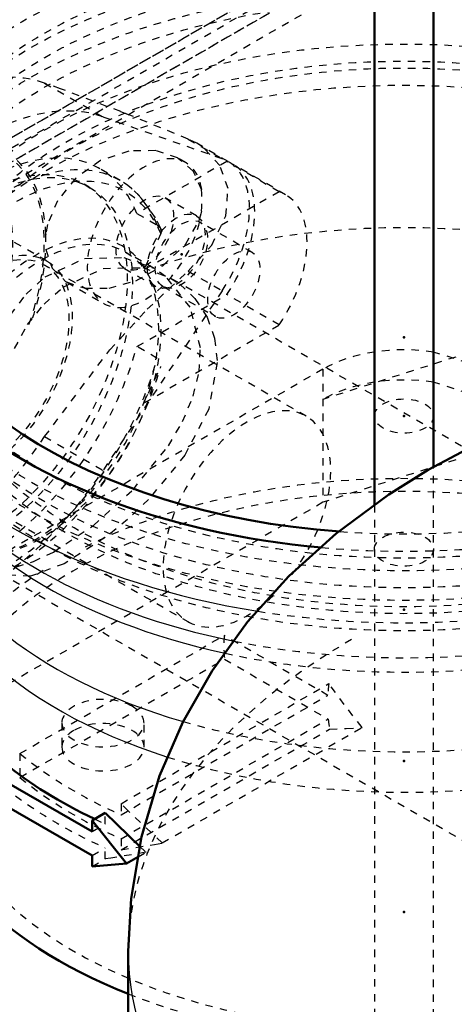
# Model space of a CAD drawing. Header units: millimetres. Extents: x -907 to 463, y -591 to 1160.
# Tile 14 of 60: x -377 to -318, y -241 to -108. Entities that reach past the tile are written whole.
import ezdxf

# ---------------------------------------------------------------- set-up
doc = ezdxf.new("R2010")
doc.units = ezdxf.units.MM
doc.linetypes.add('Dashed', pattern=[2, 1, -1])
for name, color, linetype, lineweight in [('2d ConnectionPoints', 7, 'Continuous', 50), ('AM_0', 7, 'Continuous', 50), ('AM_4', 3, 'Continuous', 25), ('AM_9', 6, 'Dashed', 25)]:
    doc.layers.add(name, color=color, linetype=linetype, lineweight=lineweight)

# ---------------------------------------------------------------- blocks, each defined once
blk = doc.blocks.new('2_TankUG1042142_0_in_HSVP164161451021531101300230_6')
at = {"layer": 'AM_0'}
blk.add_line((-362.51, -233.86), (-362.51, -371.03), dxfattribs=at)
for points in [[(-199.59, -167.49), (-208.1, -163.39), (-217.19, -159.93), (-226.72, -157.17), (-236.55, -155.15), (-246.57, -153.85), (-256.69, -153.29), (-266.85, -153.45), (-276.98, -154.35), (-287.02, -155.99), (-296.91, -158.4), (-306.58, -161.63), (-315.95, -165.7), (-321.98, -168.92)], [(-321.98, -168.92), (-327.3, -172.22), (-334.44, -177.49), (-340.81, -183.24), (-346.39, -189.44), (-351.17, -196.03), (-355.13, -202.97), (-358.27, -210.2), (-360.73, -218.45), (-362.14, -226.77), (-362.51, -233.86)]]:
    blk.add_lwpolyline(points, dxfattribs=at)
at = {"layer": 'AM_4'}
blk.add_ellipse((-259.51, -233.86), major_axis=(103, 0), ratio=0.577288, start_param=3.141688, end_param=6.282897, dxfattribs=at)
at = {"layer": 'AM_9'}
blk.add_ellipse((-259.51, -233.86), major_axis=(103, 0), ratio=0.577288, start_param=2.356194, end_param=3.141688, dxfattribs=at)
blk = doc.blocks.new('17_Base_plate_2_15_1UG1041586_0_in_HSVP164161451021531101300230_6')
at = {"layer": 'AM_9'}
for p, q in [((93.69, 148.37), (-761.91, -345.56)), ((-762.74, -347.39), (92.86, 146.54)), ((90.86, 146.73), (-761.91, -345.56)), ((96.52, 146.74), (-678.12, -300.46)), ((90.86, 143.47), (-764.74, -350.46)), ((-722.79, -328.95), (94.86, 143.07)), ((-371.48, -203.09), (-371.48, -206.35)), ((-360.38, -206.35), (-360.38, -203.09))]:
    blk.add_line(p, q, dxfattribs=at)
for centre, start_param, end_param in [((-365.93, -203.09), 0.785398, 3.141593), ((-365.93, -203.09), 0, 0.785398), ((-365.93, -206.35), 3.141593, 8.63938), ((-365.93, -203.09), 3.141593, 6.283185), ((-365.93, -206.35), 2.356194, 3.141593)]:
    blk.add_ellipse(centre, major_axis=(5.55, 0), ratio=0.577288, start_param=start_param, end_param=end_param, dxfattribs=at)
blk = doc.blocks.new('82_Stud_431251_5_0_in_HSVP164161451021531101300230_6')
at = {"layer": 'AM_0'}
for p, q in [((-329.27, 73.74), (-329.27, -173.67)), ((-321.27, -168.54), (-321.27, 73.74))]:
    blk.add_line(p, q, dxfattribs=at)
at = {"layer": 'AM_9'}
for p, q in [((-321.27, -254.72), (-321.27, -168.54)), ((-329.27, -173.67), (-329.27, -254.72))]:
    blk.add_line(p, q, dxfattribs=at)
blk = doc.blocks.new('84_Stud_431251_7_0_in_HSVP164161451021531101300230_6')
at = {"layer": 'AM_9'}
blk.add_ellipse((-325.27, -161.65), major_axis=(-4, 0), ratio=0.577288, dxfattribs=at)
blk = doc.blocks.new('86_2463618060046G2_0_in_HSVP164161451021531101300230_6')
at = {"layer": 'AM_0'}
for centre in [(-223.67, -149.53), (-223.67, -153.62)]:
    blk.add_ellipse(centre, major_axis=(223.68, 0), ratio=0.577288, start_param=3.780032, end_param=4.042763, dxfattribs=at)
at = {"layer": 'AM_9'}
for p, q in [((-303.04, -148.81), (-336.23, -159.41)), ((-321.26, -153.01), (-321.26, -157.09)), ((-336.23, -155.32), (-391.27, -187.1)), ((-336.23, -155.32), (-336.23, -173.29)), ((-303.04, -162.69), (-336.23, -173.29)), ((-336.23, -173.29), (-416.84, -219.82))]:
    blk.add_line(p, q, dxfattribs=at)
for centre, major_axis, start_param, end_param in [((-325.27, -161.65), (15.5, 0), 1.308997, 2.356194), ((-426.87, -266.84), (223.68, 0), 0.491725, 1.079072), ((-325.27, -165.73), (15.5, 0), 1.308997, 2.356194), ((-426.87, -270.92), (223.68, 0), 0.491725, 1.079072)]:
    blk.add_ellipse(centre, major_axis=major_axis, ratio=0.577288, start_param=start_param, end_param=end_param, dxfattribs=at)
for centre in [(-325.27, -161.65), (-325.27, -179.62)]:
    blk.add_ellipse(centre, major_axis=(-4, 0), ratio=0.577288, dxfattribs=at)
blk = doc.blocks.new('94_Movitec_B_Pump_Mantal_137_2354_2_0_in_HSVP164161451021531101300230_6')
at = {"layer": 'AM_9'}
for major_axis in [(-68.6, 0), (-64.6, 0)]:
    blk.add_ellipse((-325.27, -151.03), major_axis=major_axis, ratio=0.577288, dxfattribs=at)
blk = doc.blocks.new('95_Oval_flangeG_1___33_25_3_0_in_HSVP164161451021531101300230_6')
at = {"layer": 'AM_0'}
for p, q in [((-401.88, -144.53), (-400.21, -142.02)), ((-415.26, -164.69), (-411.29, -158.71)), ((-419.3, -180.27), (-416.06, -182.14)), ((-399.16, -188.16), (-401.88, -187.21))]:
    blk.add_line(p, q, dxfattribs=at)
blk.add_lwpolyline([(-411.48, -143.06), (-414.36, -148.44), (-417.39, -155.14), (-419.36, -160.47)], dxfattribs=at)
for centre, major_axis, start_param, end_param in [((-390.44, -150.15), (-18.75, -32.48), 4.056558, 4.358953), ((-409.06, -170.02), (7, 12.12), 1.462585, 3.192118), ((-382.54, -154.71), (18.75, 32.48), 3.249641, 3.46074)]:
    blk.add_ellipse(centre, major_axis=major_axis, ratio=0.577382, start_param=start_param, end_param=end_param, dxfattribs=at)
at = {"layer": 'AM_4'}
for p, q in [((-401.88, -138.87), (-399.99, -139.96)), ((-419.3, -162.36), (-415.26, -164.69))]:
    blk.add_line(p, q, dxfattribs=at)
at = {"layer": 'AM_9'}
for p, q in [((-373.82, -116.7), (-365.93, -121.25)), ((-354.42, -124.26), (-362.56, -120.92)), ((-365.93, -121.25), (-349.82, -126.91)), ((-353.26, -124.83), (-354.42, -124.26)), ((-354.42, -124.26), (-349.82, -126.91)), ((-349.03, -127.28), (-353.27, -124.83)), ((-382.93, -127.61), (-384.34, -126.8)), ((-354.77, -127.43), (-355.76, -126.85)), ((-367.78, -130.76), (-368.48, -130.35)), ((-353.28, -134.64), (-357.52, -132.19)), ((-373.53, -140.72), (-386.99, -132.95)), ((-407.06, -135.88), (-410.07, -140.64)), ((-407.06, -135.88), (-401.88, -138.87)), ((-410.07, -140.64), (-411.48, -143.06)), ((-400.21, -142.02), (-399.16, -140.44)), ((-399.99, -139.96), (-399.16, -140.44)), ((-363.02, -141.72), (-358.78, -144.16)), ((-354.42, -142.08), (-349.82, -144.73)), ((-411.29, -158.71), (-401.88, -144.53)), ((-370.84, -143.55), (-365.77, -146.48)), ((-349.82, -144.73), (-365.93, -168.98)), ((-407.8, -158.04), (-412.87, -155.11)), ((-419.36, -160.47), (-419.86, -162.04)), ((-419.86, -162.04), (-419.3, -162.36)), ((-411.28, -161.4), (-411.23, -160.86)), ((-403.61, -161.74), (-390.15, -169.52)), ((-406.31, -165.25), (-410.55, -162.8)), ((-373.82, -164.42), (-365.93, -168.98)), ((-407.62, -167.11), (-406.2, -167.93)), ((-416.05, -172.33), (-411.81, -174.78)), ((-419.79, -176.52), (-418.8, -177.09)), ((-418.52, -176.49), (-418.12, -176.26)), ((-396.61, -179.07), (-395.9, -179.48)), ((-420.3, -179.69), (-419.3, -180.27)), ((-419.86, -179.85), (-415.26, -182.51)), ((-401.88, -187.21), (-415.26, -182.51)), ((-407.06, -183.61), (-399.16, -188.16))]:
    blk.add_line(p, q, dxfattribs=at)
for points in [[(-362.56, -120.92), (-363.52, -120.55), (-371.66, -117.47), (-373.82, -116.7)], [(-354.42, -142.08), (-351.23, -138.6), (-349.32, -134.63), (-349.03, -130.92), (-350.13, -127.82), (-352.43, -125.37), (-353.26, -124.83)], [(-355.76, -126.86), (-355.87, -126.79), (-358.81, -125.81), (-362.44, -125.87), (-366.27, -127.17), (-369.65, -129.56), (-372.07, -132.59), (-373.41, -135.8), (-373.66, -137.13)], [(-409.93, -155.28), (-409.27, -151.86), (-407.91, -147.54), (-405.95, -143.22), (-403.48, -139.1), (-400.62, -135.35), (-397.49, -132.16), (-394.26, -129.65), (-391.09, -127.91), (-388.17, -126.98), (-385.64, -126.81), (-383.52, -127.31), (-382.65, -127.78)], [(-352.6, -131.05), (-353.76, -128.57), (-355.76, -126.86)], [(-370.85, -143.55), (-368.35, -144.4), (-365.11, -144.39), (-361.47, -143.38), (-357.83, -141.35), (-354.8, -138.47), (-352.95, -135.25), (-352.6, -133.99)], [(-373.66, -139.17), (-372.79, -141.69), (-370.97, -143.48), (-370.85, -143.55)], [(-373.82, -164.42), (-365.02, -152.73), (-359.94, -147.21), (-354.42, -142.08)], [(-412.88, -155.11), (-414.21, -154.93), (-415.8, -155.9), (-417.44, -158.06), (-418.97, -161.31), (-420.16, -165.25), (-420.85, -169.14), (-420.98, -170.53)], [(-411.23, -158.82), (-411.76, -156.5), (-412.81, -155.15), (-412.88, -155.11)], [(-419.86, -162.04), (-421.01, -166.68), (-421.67, -171.38), (-421.76, -175.2), (-421.39, -177.89), (-420.58, -179.47), (-420.29, -179.7)], [(-411.57, -163.31), (-411.39, -162.25), (-411.28, -161.4)], [(-406.3, -167.87), (-407.21, -167.19), (-408.61, -165.42), (-409.58, -163.03), (-409.95, -161.26)], [(-415.09, -172.52), (-413.53, -169.42), (-412.19, -165.76), (-411.57, -163.31)], [(-418.12, -176.26), (-417.02, -175.25), (-415.24, -172.77), (-415.09, -172.52)], [(-420.98, -173.47), (-420.55, -175.52), (-419.79, -176.53)], [(-419.79, -176.53), (-419.74, -176.55), (-418.57, -176.51), (-418.52, -176.49)], [(-419.86, -179.85), (-415.34, -180.93), (-409.13, -182.89), (-407.06, -183.61)]]:
    blk.add_lwpolyline(points, dxfattribs=at)
for centre, major_axis, start_param, end_param in [((-390.44, -150.15), (-18.75, -32.48), 3.249641, 4.056558), ((-382.54, -154.71), (18.75, 32.48), 0.108048, 1.462585), ((-392.44, -148.99), (13.3, 23.04), 5.544566, 8.592438), ((-392.44, -148.99), (13.14, 22.76), 5.0215, 10.929971), ((-360.27, -136.95), (5.5, 9.53), 5.662215, 11.616382), ((-394.57, -147.77), (11.64, 20.16), 3.130364, 6.511604), ((-356.03, -139.4), (7, 12.12), 4.604178, 6.391234), ((-395.98, -146.95), (9.14, 15.84), 1.538476, 7.746432), ((-390.44, -150.15), (-18.75, -32.48), 4.358953, 4.604178), ((-386.79, -152.26), (-24.19, -41.9), -3.964312, -3.889832), ((-365.93, -133.69), (-5.5, -9.53), -0.898998, -0.67196), ((-392.44, -148.99), (13.3, 23.04), 5.056723, 5.450846), ((-413.3, -167.57), (5.5, 9.53), 2.520622, 8.47479), ((-418.96, -164.3), (-5.5, -9.53), -4.040591, -3.813553), ((-392.44, -148.99), (13.3, 23.04), 2.402974, 4.617236), ((-390.44, -150.15), (-18.75, -32.48), 0.108048, 1.462585), ((-382.54, -154.71), (18.75, 32.48), 3.46074, 4.604178), ((-386.79, -152.26), (-24.19, -41.9), -0.822719, -0.748239), ((-409.06, -170.02), (7, 12.12), 3.192118, 3.249641)]:
    blk.add_ellipse(centre, major_axis=major_axis, ratio=0.577382, start_param=start_param, end_param=end_param, dxfattribs=at)
for centre, major_axis in [((-395.98, -146.95), (11.64, 20.16)), ((-382.54, -154.71), (14.06, 24.36)), ((-381.84, -155.12), (14.06, 24.36)), ((-395.3, -147.35), (8.31, 14.4)), ((-360.27, -136.95), (2.75, 4.76)), ((-356.03, -139.4), (2.75, 4.76)), ((-381.84, -155.12), (8.31, 14.4)), ((-413.3, -167.57), (-2.75, -4.76)), ((-409.06, -170.02), (2.75, 4.76))]:
    blk.add_ellipse(centre, major_axis=major_axis, ratio=0.577382, dxfattribs=at)
blk = doc.blocks.new('97_PUMP_CASING__103618060030_O_2_0_in_HSVP164161451021531101300230_6')
at = {"layer": 'AM_0'}
for p, q in [((-367.41, -217.74), (-381.41, -209.65)), ((-381.41, -212.89), (-367.41, -220.97)), ((-367.41, -216.24), (-365.62, -215.21)), ((-365.62, -215.21), (-360.97, -219.74)), ((-362.75, -222.05), (-367.41, -216.24)), ((-367.41, -216.24), (-367.41, -217.74)), ((-367.41, -220.97), (-367.41, -222.46)), ((-362.75, -222.05), (-361.19, -221.15)), ((-367.41, -222.46), (-362.75, -222.05))]:
    blk.add_line(p, q, dxfattribs=at)
for centre, major_axis, start_param, end_param in [((-325.27, -137.96), (-72.65, 0), 5.947708, 7.700117), ((-325.27, -137.96), (-68.6, 0), 6.283185, 7.727976), ((-325.27, -208.19), (-66, 0), 6.283185, 7.254483), ((-325.27, -186.55), (66, 0), 3.753393, 4.026689)]:
    blk.add_ellipse(centre, major_axis=major_axis, ratio=0.577288, start_param=start_param, end_param=end_param, dxfattribs=at)
at = {"layer": 'AM_4'}
for centre, major_axis, start_param, end_param in [((-325.27, -146.85), (-73.96, 0), 0.359355, 1.300938), ((-325.27, -156.62), (-68.58, 0), 0.293132, 1.210893), ((-325.27, -154.14), (-69.53, 0), 0.35859, 1.234435), ((-325.27, -168.58), (-66.5, 0), 0.10079, 1.105794), ((-325.27, -174.33), (-66, 0), 0.000286, 1.06567)]:
    blk.add_ellipse(centre, major_axis=major_axis, ratio=0.577288, start_param=start_param, end_param=end_param, dxfattribs=at)
at = {"layer": 'AM_9'}
for p, q in [((-349.2, -127.29), (-361.34, -134.3)), ((-342.13, -131.37), (-349.2, -127.29)), ((-363.59, -129.86), (-366.34, -128.27)), ((-341.25, -131.77), (-348.32, -127.69)), ((-362.57, -130.52), (-363.14, -130.13)), ((-342.13, -131.37), (-360.35, -141.89)), ((-361.34, -134.3), (-358.59, -135.89)), ((-345.75, -139.56), (-352.82, -135.48)), ((-358.11, -136.36), (-358.16, -136.27)), ((-357.94, -136.78), (-358.15, -136.26)), ((-358.11, -137), (-360.06, -141.13)), ((-359, -141.74), (-362.88, -139.51)), ((-338.48, -161.67), (-373.84, -141.26)), ((-360.06, -141.13), (-360.31, -141.63)), ((-270.74, -192.7), (-356.8, -143.01)), ((-357.82, -144.14), (-350.75, -148.22)), ((-361.34, -152.27), (-349.2, -145.26)), ((-342.13, -149.34), (-349.2, -145.26)), ((-360.35, -159.86), (-342.13, -149.34)), ((-358.59, -153.86), (-361.34, -152.27)), ((-359.79, -158.54), (-358.11, -154.96)), ((-360.31, -159.6), (-359.79, -158.54)), ((-389.84, -168.97), (-354.48, -189.38)), ((-379.81, -182.84), (-293.73, -232.54)), ((-377.14, -207.19), (-349.56, -191.26)), ((-335.56, -199.35), (-349.56, -191.26)), ((-377.14, -210.42), (-349.5, -194.46)), ((-349.5, -194.46), (-335.5, -202.55)), ((-363.48, -213.97), (-335.42, -197.77)), ((-363.48, -215.47), (-335.56, -199.35)), ((-363.48, -218.7), (-335.5, -202.55)), ((-363.48, -220.19), (-335.31, -203.93)), ((-357.93, -219.27), (-330.92, -203.68)), ((-377.14, -207.19), (-377.14, -210.42)), ((-363.48, -213.97), (-363.48, -215.47)), ((-365.62, -216.7), (-365.62, -215.21)), ((-367.41, -217.74), (-365.62, -216.7)), ((-363.48, -218.7), (-363.48, -220.19)), ((-367.41, -220.97), (-365.62, -219.93)), ((-365.62, -221.43), (-365.62, -219.93)), ((-361.19, -221.15), (-360.11, -220.53)), ((-360.97, -219.74), (-360.11, -220.53)), ((-367.41, -222.46), (-365.62, -221.43))]:
    blk.add_line(p, q, dxfattribs=at)
for points in [[(-358.15, -136.26), (-358.82, -134.88), (-360.98, -131.9), (-362.57, -130.52)], [(-358.16, -136.27), (-358.28, -136.13), (-358.59, -135.89)], [(-358.11, -137), (-358.04, -136.78), (-358.11, -136.36)], [(-381.89, -154.76), (-378.44, -148), (-376.3, -145.21), (-373.75, -142.87), (-368.41, -140.36), (-363.09, -140.25), (-359.18, -141.64)], [(-381.99, -181.59), (-381.47, -181.84), (-379.75, -182.2), (-377.63, -181.99), (-375.3, -181.27), (-372.63, -180), (-367.22, -176.4), (-361.87, -171.59), (-357.08, -165.66), (-355.17, -162.39), (-353.74, -158.94), (-352.95, -155.69), (-352.77, -152.42), (-354.14, -146.95), (-357.47, -142.79), (-359.18, -141.64)], [(-381.26, -160.73), (-379.73, -156.08), (-376.14, -149.29), (-373.89, -146.53), (-371.29, -144.23), (-365.9, -141.71), (-360.53, -141.61), (-356.8, -143.02)], [(-356.8, -143.02), (-355.56, -143.83), (-353.5, -145.79), (-351.87, -148.3), (-350.85, -151.17), (-350.48, -154.44)], [(-350.48, -154.44), (-351.65, -160.72), (-354.87, -166.94), (-359.76, -172.9), (-362.6, -175.59), (-365.63, -178.05), (-371.17, -181.58), (-375.72, -183.28), (-379.24, -183.12), (-379.8, -182.85)], [(-360.35, -159.86), (-360.35, -159.72), (-360.31, -159.6)], [(-330.92, -203.68), (-333.35, -200.6), (-335.42, -197.77)], [(-335.31, -203.93), (-333.08, -203.83), (-330.92, -203.68)], [(-357.93, -219.27), (-362.5, -214.96), (-363.48, -213.97)], [(-363.48, -220.19), (-358.97, -219.46), (-357.93, -219.27)], [(-360.11, -220.53), (-364.86, -221.32), (-365.62, -221.43)]]:
    blk.add_lwpolyline(points, dxfattribs=at)
for centre, major_axis, ratio, start_param, end_param in [((-325.27, -137.96), (-72.65, 0), 0.577288, 3.47707, 5.947708), ((-325.27, -137.96), (-68.6, 0), 0.577288, 3.141593, 6.283185), ((-325.27, -156.62), (-68.58, 0), 0.577288, 2.935162, 6.408827), ((-325.27, -146.85), (-73.96, 0), 0.577288, 1.300938, 3.926991), ((-381.84, -155.12), (-15.5, -26.85), 0.577382, 2.718855, 4.867794), ((-325.27, -154.14), (-69.53, 0), 0.577288, 1.234435, 3.926991), ((-379.09, -156.71), (-15.5, -26.85), 0.577382, 2.718855, 4.968142), ((-355.32, -139.81), (-7, -12.12), 0.577382, 1.452263, 3.259963), ((-377.89, -157.4), (-15.03, -26.03), 0.577382, 2.73075, 5.037478), ((-348.25, -143.89), (-7, -12.12), 0.577382, 1.452263, 3.259963), ((-325.27, -174.33), (-66, 0), 0.577288, 2.602069, 5.251913), ((-374.97, -159.08), (-11.73, -20.33), 0.577382, 2.843913, 5.009906), ((-374.77, -159.2), (-11.58, -20.06), 0.577382, 1.861376, 2.85085), ((-325.27, -168.58), (-66.5, 0), 0.577288, 1.105794, 3.926991), ((-381.84, -155.12), (-15.5, -26.85), 0.577382, 6.283185, 8.276557), ((-379.09, -156.71), (-15.5, -26.85), 0.577382, 0, 1.993372), ((-325.27, -137.96), (-72.65, 0), 0.577288, 1.416932, 2.764887), ((-325.27, -137.96), (-68.6, 0), 0.577288, 1.44479, 2.739099), ((-377.89, -157.4), (-15.03, -26.03), 0.577382, 0.104286, 1.981476), ((-346.48, -175.53), (-8, -13.86), 0.577382, 1.354108, 7.390389), ((-374.97, -159.08), (-11.73, -20.33), 0.577382, 5.985506, 8.151499), ((-325.27, -208.19), (-66, 0), 0.577288, 0.971298, 5.42353), ((-325.27, -208.19), (-63, 0), 0.577288, 2.570082, 8.580755), ((-325.27, -156.62), (-68.58, 0), 0.577288, 1.210893, 2.845433), ((-325.27, -208.19), (-66, 0), 0.577288, 5.542854, 6.283185), ((-333.33, -183.12), (-11.5, -19.92), 0.577382, -0.850743, -0.678318), ((-319.33, -191.2), (-11.5, -19.92), 0.577382, -0.930795, -0.850743), ((-319.33, -191.2), (-11.5, -19.92), 0.577382, -0.678318, -0.597836), ((-325.27, -186.55), (-63, 0), 0.577288, 0.603443, 0.91913), ((-325.27, -174.33), (-66, 0), 0.577288, 1.06567, 2.11032), ((-325.27, -189.78), (63, 0), 0.577288, 3.745036, 4.060722), ((-325.27, -189.78), (-66, 0), 0.577288, 0.6118, 0.913017), ((-325.27, -186.55), (66, 0), 0.577288, 4.026689, 4.05461)]:
    blk.add_ellipse(centre, major_axis=major_axis, ratio=ratio, start_param=start_param, end_param=end_param, dxfattribs=at)
for centre, major_axis, ratio in [((-325.27, -141.23), (-71.55, 0), 0.577288), ((-325.27, -141.23), (-68.6, 0), 0.577288), ((-325.27, -145.23), (-71.55, 0), 0.577288), ((-325.27, -145.23), (-68.6, 0), 0.577288), ((-325.27, -151.03), (-68.6, 0), 0.577288), ((-325.27, -151.03), (-63, 0), 0.577288), ((-355.32, -139.81), (-2.5, -4.33), 0.577382), ((-374.37, -159.43), (-11.5, -19.92), 0.577382), ((-381.84, -155.12), (-8, -13.86), 0.577382), ((-348.25, -143.89), (-2.5, -4.33), 0.577382)]:
    blk.add_ellipse(centre, major_axis=major_axis, ratio=ratio, dxfattribs=at)

msp = doc.modelspace()

# ---------------------------------------------------------------- linework, layer by layer
at = {"layer": '2d ConnectionPoints'}
for p in [(-355.32, -139.81), (-325.27, -151.03), (-325.27, -151.03), (-325.27, -161.65), (-325.27, -161.65), (-325.27, -187.77), (-325.27, -208.19), (-325.27, -208.19), (-325.27, -228.6)]:
    msp.add_point(p, dxfattribs=at)

# ---------------------------------------------------------------- block references
for name in ['84_Stud_431251_7_0_in_HSVP164161451021531101300230_6', '17_Base_plate_2_15_1UG1041586_0_in_HSVP164161451021531101300230_6', '94_Movitec_B_Pump_Mantal_137_2354_2_0_in_HSVP164161451021531101300230_6', '82_Stud_431251_5_0_in_HSVP164161451021531101300230_6', '97_PUMP_CASING__103618060030_O_2_0_in_HSVP164161451021531101300230_6', '95_Oval_flangeG_1___33_25_3_0_in_HSVP164161451021531101300230_6', '86_2463618060046G2_0_in_HSVP164161451021531101300230_6', '2_TankUG1042142_0_in_HSVP164161451021531101300230_6']:
    msp.add_blockref(name, (0, 0))

doc.saveas('drawing.dxf')
